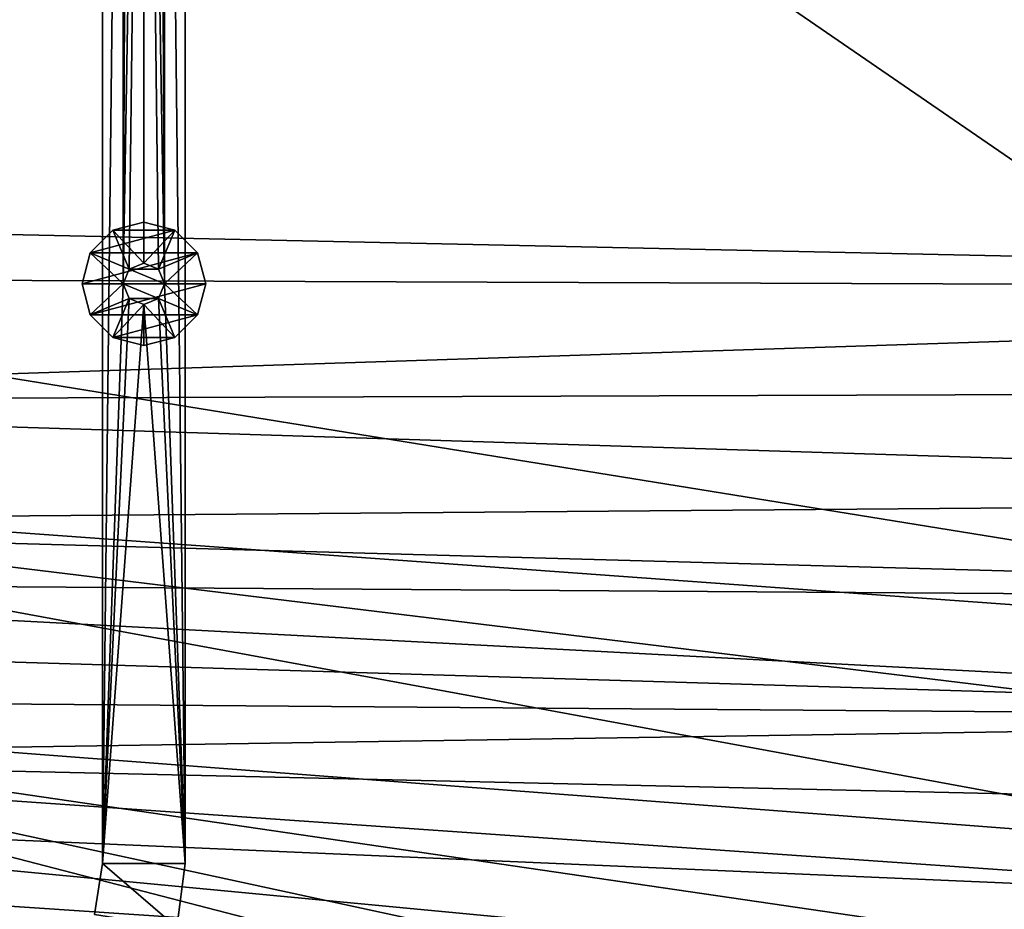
# Model space of a CAD drawing. Header units: metres. Extents: x 0 to 1651, y -1070 to 0.
# Tile 26 of 109: x 560 to 799, y -770 to -554. Entities that reach past the tile are written whole.
import ezdxf

# ---------------------------------------------------------------- set-up
doc = ezdxf.new("R2010")
doc.units = ezdxf.units.M

msp = doc.modelspace()

# ---------------------------------------------------------------- linework, layer by layer
at = {"layer": 'None'}
for points in [[(629.783752, -256.189758, -403), (569.125183, -283.351929, -403), (1193.170532, -576.010864, -403)], [(1263.507813, -522.243103, -403), (629.783752, -256.189758, -403), (1193.170532, -576.010864, -403)], [(1193.170532, -576.010864, -403), (569.125183, -283.351929, -403), (523.273865, -305.881409, -403)], [(1181.447754, -619.426575, -406), (334.922852, -601.223877, -406), (495.653809, -287.867249, -406)], [(1270.322021, -553.53772, -406), (1226.428955, -587.216003, -406), (495.653809, -287.867249, -406)], [(495.653809, -287.867249, -406), (1226.428955, -587.216003, -406), (1181.447754, -619.426575, -406)], [(448.937836, -346.290924, -403), (1103.315796, -636.548584, -403), (523.273865, -305.881409, -403)], [(1103.315796, -636.548584, -403), (1146.910767, -608.250427, -403), (523.273865, -305.881409, -403)], [(523.273865, -305.881409, -403), (1146.910767, -608.250427, -403), (1193.170532, -576.010864, -403)], [(448.937836, -346.290924, -403), (357.478821, -608.434082, -403), (976.156128, -708.609314, -403)], [(976.156128, -708.609314, -403), (1028.034058, -681.003662, -403), (448.937836, -346.290924, -403)], [(1028.034058, -681.003662, -403), (1103.315796, -636.548584, -403), (448.937836, -346.290924, -403)], [(1181.447754, -619.426575, -406), (341.815216, -616.413513, -406), (334.922852, -601.223877, -406)], [(357.478821, -608.434082, -403), (386.190338, -665.793701, -403), (976.156128, -708.609314, -403)], [(356.292084, -646.405518, -406), (341.815216, -616.413513, -406), (1181.447754, -619.426575, -406)], [(1145.369263, -643.685303, -406), (356.292084, -646.405518, -406), (1181.447754, -619.426575, -406)], [(1145.369263, -643.685303, -406), (1103.928101, -669.917908, -406), (356.292084, -646.405518, -406)], [(1103.928101, -669.917908, -406), (371.644379, -675.803894, -406), (356.292084, -646.405518, -406)], [(976.156128, -708.609314, -403), (386.190338, -665.793701, -403), (928.621887, -731.870789, -403)], [(386.190338, -665.793701, -403), (874.955444, -755.91217, -403), (928.621887, -731.870789, -403)], [(386.190338, -665.793701, -403), (418.78299, -721.040039, -403), (874.955444, -755.91217, -403)], [(1103.928101, -669.917908, -406), (1061.736694, -694.926086, -406), (371.644379, -675.803894, -406)], [(1061.736694, -694.926086, -406), (379.653595, -690.296692, -406), (371.644379, -675.803894, -406)], [(1061.736694, -694.926086, -406), (1009.816956, -723.474548, -406), (379.653595, -690.296692, -406)], [(1009.816956, -723.474548, -406), (387.854187, -704.601257, -406), (379.653595, -690.296692, -406)], [(1009.816956, -723.474548, -406), (396.246918, -718.725159, -406), (387.854187, -704.601257, -406)], [(404.908142, -732.795654, -406), (396.246918, -718.725159, -406), (1009.816956, -723.474548, -406)], [(418.78299, -721.040039, -403), (817.022522, -779.343079, -403), (874.955444, -755.91217, -403)], [(455.149963, -773.877625, -403), (743.870544, -805.366028, -403), (418.78299, -721.040039, -403)], [(743.870544, -805.366028, -403), (769.123169, -796.820801, -403), (418.78299, -721.040039, -403)], [(418.78299, -721.040039, -403), (769.123169, -796.820801, -403), (817.022522, -779.343079, -403)], [(966.380066, -745.566528, -406), (404.908142, -732.795654, -406), (1009.816956, -723.474548, -406)], [(966.380066, -745.566528, -406), (917.642761, -768.503906, -406), (404.908142, -732.795654, -406)], [(917.642761, -768.503906, -406), (413.763672, -746.690247, -406), (404.908142, -732.795654, -406)], [(917.642761, -768.503906, -406), (868.193237, -789.862549, -406), (413.763672, -746.690247, -406)], [(868.193237, -789.862549, -406), (422.483612, -759.920715, -406), (413.763672, -746.690247, -406)], [(422.483612, -759.920715, -406), (868.193237, -789.862549, -406), (431.436432, -773.070007, -406)]]:
    msp.add_3dface(points, dxfattribs=at)
at = {"layer": 'None0'}
for points in [[(580.000183, -80.000092, -410), (580.000183, -758.689636, -410), (585.000183, -313.000092, -410)], [(580.000183, -80.000092, -430), (580.000183, -758.689636, -430), (580.000183, -80.000092, -410)], [(580.000183, -758.689636, -430), (580.000183, -758.689636, -410), (580.000183, -80.000092, -410)], [(580.000183, -80.000092, -430), (585.000183, -313.000092, -430), (580.000183, -758.689636, -430)], [(600.000183, -80.000092, -410), (595.000183, -313.000092, -410), (600.000183, -758.689636, -410)], [(600.000183, -758.689636, -430), (595.000183, -313.000092, -430), (600.000183, -80.000092, -430)], [(600.000183, -758.689636, -410), (600.000183, -758.689636, -430), (600.000183, -80.000092, -410)], [(600.000183, -758.689636, -430), (600.000183, -80.000092, -430), (600.000183, -80.000092, -410)], [(585.000183, -313.000092, -410), (580.000183, -758.689636, -410), (585.000183, -618.000122, -410)], [(585.000183, -313.000092, -430), (585.000183, -618.000122, -430), (580.000183, -758.689636, -430)], [(586.464661, -316.535614, -410), (585.000183, -313.000092, -410), (585.000183, -618.000122, -410)], [(585.000183, -313.000092, -430), (586.464661, -316.535614, -430), (585.000183, -618.000122, -430)], [(595.000183, -313.000092, -410), (593.535706, -316.535614, -410), (595.000183, -618.000122, -410)], [(593.535706, -316.535614, -430), (595.000183, -313.000092, -430), (595.000183, -618.000122, -430)], [(595.000183, -313.000092, -410), (595.000183, -618.000122, -410), (600.000183, -758.689636, -410)], [(595.000183, -618.000122, -430), (595.000183, -313.000092, -430), (600.000183, -758.689636, -430)], [(586.464661, -316.535614, -410), (585.000183, -618.000122, -410), (590.000183, -318.000092, -410)], [(586.464661, -316.535614, -430), (590.000183, -318.000092, -430), (585.000183, -618.000122, -430)], [(593.535706, -316.535614, -410), (590.000183, -318.000092, -410), (595.000183, -618.000122, -410)], [(593.535706, -316.535614, -430), (595.000183, -618.000122, -430), (590.000183, -318.000092, -430)], [(585.000183, -618.000122, -410), (586.464661, -614.464539, -410), (590.000183, -318.000092, -410)], [(585.000183, -618.000122, -430), (590.000183, -318.000092, -430), (586.464661, -614.464539, -430)], [(590.000183, -318.000092, -410), (586.464661, -614.464539, -410), (590.000183, -613.000122, -410)], [(590.000183, -318.000092, -430), (590.000183, -613.000122, -430), (586.464661, -614.464539, -430)], [(595.000183, -618.000122, -410), (590.000183, -318.000092, -410), (593.535706, -614.464539, -410)], [(590.000183, -318.000092, -410), (590.000183, -613.000122, -410), (593.535706, -614.464539, -410)], [(595.000183, -618.000122, -430), (593.535706, -614.464539, -430), (590.000183, -318.000092, -430)], [(590.000183, -318.000092, -430), (593.535706, -614.464539, -430), (590.000183, -613.000122, -430)], [(590.000183, -603.000122, -550), (582.500183, -605.009705, -550), (590.000183, -603.000122, -510)], [(582.500183, -605.009705, -550), (582.500183, -605.009705, -510), (590.000183, -603.000122, -510)], [(597.500183, -605.009705, -550), (582.500183, -605.009705, -550), (590.000183, -603.000122, -550)], [(590.000183, -613.000122, -510), (590.000183, -603.000122, -510), (582.500183, -605.009705, -510)], [(597.500183, -605.009705, -550), (590.000183, -603.000122, -550), (597.500183, -605.009705, -510)], [(590.000183, -603.000122, -550), (590.000183, -603.000122, -510), (597.500183, -605.009705, -510)], [(597.500183, -605.009705, -510), (590.000183, -603.000122, -510), (590.000183, -613.000122, -510)], [(582.500183, -605.009705, -550), (577.009827, -610.500122, -550), (582.500183, -605.009705, -510)], [(577.009827, -610.500122, -550), (577.009827, -610.500122, -510), (582.500183, -605.009705, -510)], [(602.990601, -610.500122, -550), (577.009827, -610.500122, -550), (597.500183, -605.009705, -550)], [(577.009827, -610.500122, -550), (582.500183, -605.009705, -550), (597.500183, -605.009705, -550)], [(582.500183, -605.009705, -510), (577.009827, -610.500122, -510), (586.464661, -614.464539, -510)], [(590.000183, -613.000122, -510), (582.500183, -605.009705, -510), (586.464661, -614.464539, -510)], [(593.535706, -614.464539, -510), (597.500183, -605.009705, -510), (590.000183, -613.000122, -510)], [(602.990601, -610.500122, -510), (597.500183, -605.009705, -510), (593.535706, -614.464539, -510)], [(602.990601, -610.500122, -550), (597.500183, -605.009705, -550), (602.990601, -610.500122, -510)], [(597.500183, -605.009705, -550), (597.500183, -605.009705, -510), (602.990601, -610.500122, -510)], [(577.009827, -610.500122, -550), (575.000183, -618.000122, -550), (577.009827, -610.500122, -510)], [(575.000183, -618.000122, -550), (575.000183, -618.000122, -510), (577.009827, -610.500122, -510)], [(605.000183, -618.000122, -550), (575.000183, -618.000122, -550), (602.990601, -610.500122, -550)], [(575.000183, -618.000122, -550), (577.009827, -610.500122, -550), (602.990601, -610.500122, -550)], [(577.009827, -610.500122, -510), (575.000183, -618.000122, -510), (585.000183, -618.000122, -510)], [(586.464661, -614.464539, -510), (577.009827, -610.500122, -510), (585.000183, -618.000122, -510)], [(595.000183, -618.000122, -510), (602.990601, -610.500122, -510), (593.535706, -614.464539, -510)], [(605.000183, -618.000122, -510), (602.990601, -610.500122, -510), (595.000183, -618.000122, -510)], [(605.000183, -618.000122, -550), (602.990601, -610.500122, -550), (605.000183, -618.000122, -510)], [(602.990601, -610.500122, -550), (602.990601, -610.500122, -510), (605.000183, -618.000122, -510)], [(590.000183, -613.000122, -410), (586.464661, -614.464539, -410), (590.000183, -613.000122, -408)], [(586.464661, -614.464539, -410), (586.464661, -614.464539, -408), (590.000183, -613.000122, -408)], [(590.000183, -613.000122, -408), (586.464661, -614.464539, -408), (593.535706, -614.464539, -408)], [(590.000183, -613.000122, -510), (586.464661, -614.464539, -510), (590.000183, -613.000122, -430)], [(586.464661, -614.464539, -510), (586.464661, -614.464539, -430), (590.000183, -613.000122, -430)], [(590.000183, -613.000122, -408), (593.535706, -614.464539, -408), (590.000183, -613.000122, -410)], [(593.535706, -614.464539, -408), (593.535706, -614.464539, -410), (590.000183, -613.000122, -410)], [(590.000183, -613.000122, -430), (593.535706, -614.464539, -430), (590.000183, -613.000122, -510)], [(593.535706, -614.464539, -430), (593.535706, -614.464539, -510), (590.000183, -613.000122, -510)], [(586.464661, -614.464539, -410), (585.000183, -618.000122, -410), (586.464661, -614.464539, -408)], [(585.000183, -618.000122, -410), (585.000183, -618.000122, -408), (586.464661, -614.464539, -408)], [(586.464661, -614.464539, -408), (585.000183, -618.000122, -408), (595.000183, -618.000122, -408)], [(586.464661, -614.464539, -510), (585.000183, -618.000122, -510), (586.464661, -614.464539, -430)], [(585.000183, -618.000122, -510), (585.000183, -618.000122, -430), (586.464661, -614.464539, -430)], [(586.464661, -614.464539, -408), (595.000183, -618.000122, -408), (593.535706, -614.464539, -408)], [(593.535706, -614.464539, -408), (595.000183, -618.000122, -408), (593.535706, -614.464539, -410)], [(595.000183, -618.000122, -408), (595.000183, -618.000122, -410), (593.535706, -614.464539, -410)], [(593.535706, -614.464539, -430), (595.000183, -618.000122, -430), (593.535706, -614.464539, -510)], [(595.000183, -618.000122, -430), (595.000183, -618.000122, -510), (593.535706, -614.464539, -510)], [(577.009827, -625.500122, -510), (575.000183, -618.000122, -510), (577.009827, -625.500122, -550)], [(575.000183, -618.000122, -510), (575.000183, -618.000122, -550), (577.009827, -625.500122, -550)], [(577.009827, -625.500122, -550), (575.000183, -618.000122, -550), (605.000183, -618.000122, -550)], [(585.000183, -618.000122, -510), (575.000183, -618.000122, -510), (577.009827, -625.500122, -510)], [(602.990601, -625.500122, -550), (577.009827, -625.500122, -550), (605.000183, -618.000122, -550)], [(585.000183, -618.000122, -510), (577.009827, -625.500122, -510), (586.464661, -621.535645, -510)], [(580.000183, -758.689636, -410), (586.464661, -621.535645, -410), (585.000183, -618.000122, -410)], [(580.000183, -758.689636, -430), (585.000183, -618.000122, -430), (586.464661, -621.535645, -430)], [(585.000183, -618.000122, -410), (586.464661, -621.535645, -410), (585.000183, -618.000122, -408)], [(586.464661, -621.535645, -410), (586.464661, -621.535645, -408), (585.000183, -618.000122, -408)], [(585.000183, -618.000122, -408), (593.535706, -621.535645, -408), (595.000183, -618.000122, -408)], [(585.000183, -618.000122, -408), (586.464661, -621.535645, -408), (593.535706, -621.535645, -408)], [(585.000183, -618.000122, -510), (586.464661, -621.535645, -510), (585.000183, -618.000122, -430)], [(586.464661, -621.535645, -510), (586.464661, -621.535645, -430), (585.000183, -618.000122, -430)], [(600.000183, -758.689636, -410), (595.000183, -618.000122, -410), (593.535706, -621.535645, -410)], [(595.000183, -618.000122, -408), (593.535706, -621.535645, -408), (595.000183, -618.000122, -410)], [(593.535706, -621.535645, -408), (593.535706, -621.535645, -410), (595.000183, -618.000122, -410)], [(595.000183, -618.000122, -430), (593.535706, -621.535645, -430), (595.000183, -618.000122, -510)], [(593.535706, -621.535645, -430), (593.535706, -621.535645, -510), (595.000183, -618.000122, -510)], [(593.535706, -621.535645, -510), (602.990601, -625.500122, -510), (595.000183, -618.000122, -510)], [(593.535706, -621.535645, -430), (595.000183, -618.000122, -430), (600.000183, -758.689636, -430)], [(602.990601, -625.500122, -510), (605.000183, -618.000122, -510), (595.000183, -618.000122, -510)], [(605.000183, -618.000122, -510), (602.990601, -625.500122, -510), (605.000183, -618.000122, -550)], [(602.990601, -625.500122, -510), (602.990601, -625.500122, -550), (605.000183, -618.000122, -550)], [(577.009827, -625.500122, -510), (582.500183, -630.990479, -510), (586.464661, -621.535645, -510)], [(590.000183, -623.000122, -410), (586.464661, -621.535645, -410), (580.000183, -758.689636, -410)], [(586.464661, -621.535645, -430), (590.000183, -623.000122, -430), (580.000183, -758.689636, -430)], [(580.000183, -758.689636, -410), (600.000183, -758.689636, -410), (590.000183, -623.000122, -410)], [(580.000183, -758.689636, -430), (590.000183, -623.000122, -430), (600.000183, -758.689636, -430)], [(586.464661, -621.535645, -510), (582.500183, -630.990479, -510), (590.000183, -623.000122, -510)], [(582.500183, -630.990479, -510), (590.000183, -633.000122, -510), (590.000183, -623.000122, -510)], [(586.464661, -621.535645, -410), (590.000183, -623.000122, -410), (586.464661, -621.535645, -408)], [(590.000183, -623.000122, -410), (590.000183, -623.000122, -408), (586.464661, -621.535645, -408)], [(586.464661, -621.535645, -408), (590.000183, -623.000122, -408), (593.535706, -621.535645, -408)], [(586.464661, -621.535645, -510), (590.000183, -623.000122, -510), (586.464661, -621.535645, -430)], [(590.000183, -623.000122, -510), (590.000183, -623.000122, -430), (586.464661, -621.535645, -430)], [(600.000183, -758.689636, -410), (593.535706, -621.535645, -410), (590.000183, -623.000122, -410)], [(593.535706, -621.535645, -408), (590.000183, -623.000122, -408), (593.535706, -621.535645, -410)], [(590.000183, -623.000122, -408), (590.000183, -623.000122, -410), (593.535706, -621.535645, -410)], [(593.535706, -621.535645, -430), (590.000183, -623.000122, -430), (593.535706, -621.535645, -510)], [(590.000183, -623.000122, -430), (590.000183, -623.000122, -510), (593.535706, -621.535645, -510)], [(590.000183, -623.000122, -510), (597.500183, -630.990479, -510), (593.535706, -621.535645, -510)], [(600.000183, -758.689636, -430), (590.000183, -623.000122, -430), (593.535706, -621.535645, -430)], [(590.000183, -623.000122, -510), (590.000183, -633.000122, -510), (597.500183, -630.990479, -510)], [(597.500183, -630.990479, -510), (602.990601, -625.500122, -510), (593.535706, -621.535645, -510)], [(582.500183, -630.990479, -510), (577.009827, -625.500122, -510), (582.500183, -630.990479, -550)], [(577.009827, -625.500122, -510), (577.009827, -625.500122, -550), (582.500183, -630.990479, -550)], [(582.500183, -630.990479, -550), (577.009827, -625.500122, -550), (602.990601, -625.500122, -550)], [(597.500183, -630.990479, -550), (582.500183, -630.990479, -550), (602.990601, -625.500122, -550)], [(602.990601, -625.500122, -510), (597.500183, -630.990479, -510), (602.990601, -625.500122, -550)], [(597.500183, -630.990479, -510), (597.500183, -630.990479, -550), (602.990601, -625.500122, -550)], [(590.000183, -633.000122, -510), (582.500183, -630.990479, -510), (590.000183, -633.000122, -550)], [(582.500183, -630.990479, -510), (582.500183, -630.990479, -550), (590.000183, -633.000122, -550)], [(597.500183, -630.990479, -550), (590.000183, -633.000122, -550), (582.500183, -630.990479, -550)], [(597.500183, -630.990479, -510), (590.000183, -633.000122, -510), (597.500183, -630.990479, -550)], [(590.000183, -633.000122, -510), (590.000183, -633.000122, -550), (597.500183, -630.990479, -550)], [(578.04248, -771.050354, -410), (597.95575, -774.218811, -410), (580.000183, -758.689636, -410)], [(580.000183, -758.689636, -430), (578.04248, -771.050354, -430), (580.000183, -758.689636, -410)], [(578.04248, -771.050354, -430), (578.04248, -771.050354, -410), (580.000183, -758.689636, -410)], [(578.04248, -771.050354, -430), (580.000183, -758.689636, -430), (597.95575, -774.218811, -430)], [(597.95575, -774.218811, -410), (600.000183, -758.689636, -410), (580.000183, -758.689636, -410)], [(597.95575, -774.218811, -430), (580.000183, -758.689636, -430), (600.000183, -758.689636, -430)], [(597.95575, -774.218811, -430), (600.000183, -758.689636, -430), (597.95575, -774.218811, -410)], [(600.000183, -758.689636, -430), (600.000183, -758.689636, -410), (597.95575, -774.218811, -410)]]:
    msp.add_3dface(points, dxfattribs=at)

doc.saveas('drawing.dxf')
